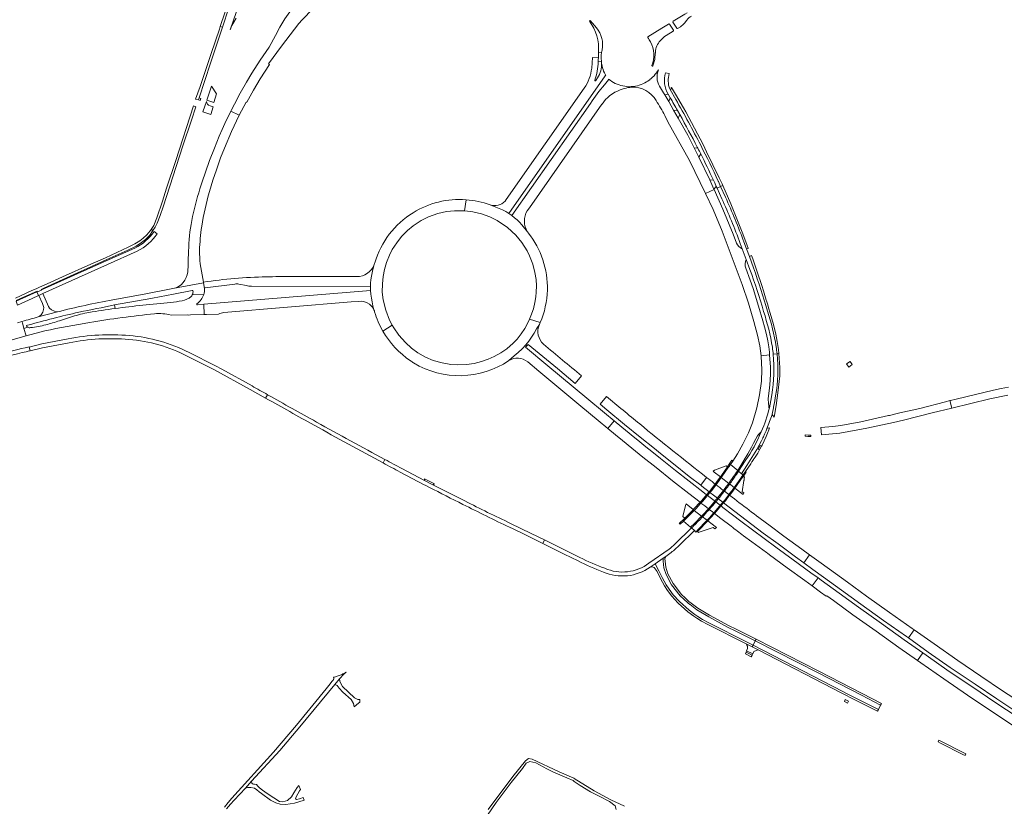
# Model space of a CAD drawing. Extents: x 146402 to 164798, y 455483 to 464134.
# Tile 45 of 256: x 152569 to 153334, y 460842 to 461453. Entities that reach past the tile are written whole.
import ezdxf

# ---------------------------------------------------------------- set-up
doc = ezdxf.new("R2010")
doc.units = 0
doc.header["$LTSCALE"] = 0.2
for name, color, linetype, lineweight in [('B-XX-VH-VERHARDING_ASFALT-GV', 252, 'CONTINUOUS', 18), ('B-XX-VH-VERHARDING_BETON-GV', 252, 'CONTINUOUS', 18), ('B-XX-VH-VERHARDING_BETONSTRAATSTEEN-GV', 252, 'CONTINUOUS', 18), ('B-XX-VH-VERHARDING_FUNDERING_ZAND-GV', 252, 'CONTINUOUS', 18), ('B-XX-VH-VERHARDING_GESLOTEN-GV', 252, 'CONTINUOUS', 18), ('B-XX-VH-VERHARDING_OPEN-GV', 252, 'CONTINUOUS', 18), ('B-XX-VH-VERHARDING_STRAATBAKSTEEN-GV', 252, 'CONTINUOUS', 18), ('B-XX-VH-VERHARDING_TEGEL-GV', 252, 'CONTINUOUS', 18)]:
    doc.layers.add(name, color=color, linetype=linetype, lineweight=lineweight)

msp = doc.modelspace()

# ---------------------------------------------------------------- linework, layer by layer
at = {"layer": 'B-XX-VH-VERHARDING_ASFALT-GV'}
for points in [[(152790.616, 461472.447), (152786.544, 461468.211), (152782.557, 461463.551), (152779.163, 461459.231), (152775.261, 461453.809), (152771.443, 461447.371), (152767.965, 461440.932), (152763.05, 461431.753), (152755.99, 461421.681), (152749.669, 461411.595), (152745.529, 461404.622), (152740.605, 461395.934), (152736.237, 461387.622), (152733.615, 461382.633), (152733.302, 461381.984), (152739.81, 461378.952), (152745.189, 461389.16), (152745.771, 461388.95), (152750.977, 461398.288), (152756.238, 461407.119), (152763.319, 461418.375), (152762.483, 461418.923), (152772.713, 461432.559), (152786.228, 461450.045)], [(152737.601, 461459.42), (152732.86, 461445.19), (152734.171, 461448.486), (152735.524, 461451.256), (152737.411, 461454.339)], [(153015.717, 461448.635), (153012.411, 461452.446)], [(153087.752, 461458.425), (153086.02, 461457.372), (153076.958, 461451.875)], [(153085.636, 461450.39), (153087.493, 461452.728)], [(153073.501, 461449.755), (153073.428, 461449.711), (153068.115, 461446.478), (153057.278, 461439.88)], [(153077.125, 461444.892), (153074.228, 461449.604)], [(153076.803, 461451.175), (153079.717, 461446.466)], [(153080.309, 461446.224), (153080.428, 461446.27), (153080.446, 461446.28), (153082.632, 461447.615)], [(153071.513, 461440.882), (153076.957, 461444.17), (153076.98, 461444.184)], [(153022.032, 461431.283), (153022.066, 461431.606)], [(153067.031, 461436.842), (153067.043, 461436.855)], [(153018.842, 461423.48), (153014.187, 461423.67), (153013.665, 461415.385)], [(153019.022, 461427.814), (153018.938, 461427.495)], [(153019.022, 461427.814), (153021.385, 461427.76)], [(153021.261, 461427.456), (153021.385, 461427.76), (153019.022, 461427.814)], [(153062.835, 461423.917), (153063.22, 461427.906)], [(153018.705, 461420.837), (153018.668, 461420.43), (153021.262, 461420.72), (153021.297, 461421.054)], [(153018.668, 461420.43), (153018.705, 461420.837)], [(153021.262, 461420.72), (153018.668, 461420.43)], [(153024.644, 461409.704), (153024.112, 461410.739), (153023.493, 461411.937), (153022.947, 461413.17), (153022.476, 461414.433), (153022.082, 461415.722), (153021.766, 461417.032), (153021.366, 461419.285)], [(152934.694, 461309.257), (152939.107, 461307.532), (152941.778, 461306.537), (152944.381, 461305.378), (152946.908, 461304.059), (152949.364, 461302.576), (153024.086, 461409.607)], [(153016.793, 461405.791), (153018.175, 461408.006)], [(153018.175, 461408.006), (153016.793, 461405.791)], [(153044.207, 461401.098), (153042.63, 461401.088), (153041.062, 461401.172), (153039.502, 461401.351), (153037.956, 461401.623), (153036.428, 461401.987), (153034.925, 461402.443), (153033.453, 461402.989), (153032.015, 461403.622), (153030.619, 461404.34), (153029.268, 461405.141), (153027.968, 461406.023), (153026.798, 461406.842)], [(153065.457, 461414.05), (153064.866, 461413.175), (153064.011, 461411.909), (153063.083, 461410.695), (153062.086, 461409.539), (153061.815, 461409.259), (153061.023, 461408.442), (153059.897, 461407.41), (153058.911, 461406.606), (153058.713, 461406.445), (153057.475, 461405.551), (153057.268, 461405.419), (153056.185, 461404.732), (153054.851, 461403.989), (153054.505, 461403.822), (153053.475, 461403.326), (153052.063, 461402.745), (153050.619, 461402.247), (153049.148, 461401.835), (153047.656, 461401.51), (153046.147, 461401.272), (153044.621, 461401.124), (153044.627, 461400.672)], [(153073.821, 461411.255), (153070.904, 461411.881)], [(153007.934, 461399.977), (152947.318, 461313.34)], [(153026.75, 461406.408), (153023.505, 461402.56)], [(153035.854, 461398.538), (153038.979, 461399.597)], [(153044.627, 461400.672), (153044.621, 461401.124)], [(153093.187, 461353.678), (153088.272, 461363.297), (153080.961, 461376.579), (153077.255, 461382.882), (153073.652, 461389.507), (153070.486, 461394.666), (153069.43, 461396.361), (153066.367, 461401.587)], [(153078.966, 461391.165), (153074.539, 461398.926), (153074.276, 461399.388)], [(153073.119, 461395.211), (153074.675, 461392.507)], [(153012.642, 461388.143), (152951.668, 461300.94), (152953.763, 461299.327), (152955.78, 461297.578), (152957.692, 461295.714), (152959.491, 461293.742), (152963.812, 461288.411)], [(152963.612, 461304.624), (152965.333, 461307.062), (153021.663, 461387.574), (153021.672, 461387.57)], [(152722.078, 461336.425), (152725.404, 461345.735), (152728.408, 461353.435), (152733.942, 461366.351), (152739.81, 461378.952), (152733.302, 461381.984), (152728.694, 461372.434), (152726.714, 461367.936), (152724.356, 461362.578), (152720.519, 461353.405), (152716.708, 461343.82), (152710.758, 461326.485), (152709.315, 461321.772)], [(153070.523, 461378.685), (153072.892, 461373.893), (153089.656, 461343.826), (153102.063, 461317.99), (153108.788, 461321.22), (153108.648, 461321.537), (153105.377, 461328.789), (153096.943, 461346.411), (153093.187, 461353.678)], [(153080.367, 461382.498), (153082.095, 461379.402)], [(153095.726, 461354.118), (153096.173, 461353.244)], [(152716.711, 461319.698), (152719.366, 461328.485), (152722.078, 461336.425)], [(153108.22, 461328.504), (153109.2, 461326.38), (153110.484, 461323.533), (153111.039, 461322.303), (153113.754, 461323.609), (153112.077, 461327.311), (153111.949, 461327.626)], [(153117.564, 461315.202), (153113.754, 461323.609), (153111.039, 461322.303), (153114.759, 461314.051)], [(153126.121, 461279.544), (153123.604, 461286.418), (153115.532, 461305.972), (153108.788, 461321.22), (153102.063, 461317.99)], [(153102.063, 461317.99), (153107.972, 461305.685), (153115.134, 461288.835), (153130.627, 461247.449), (153135.4, 461232.811), (153139.746, 461218.621), (153142.549, 461208.068), (153144.257, 461199.86), (153145.264, 461191.988), (153151.896, 461192.833), (153151.744, 461194.796), (153151.298, 461198.89), (153150.459, 461203.765), (153149.504, 461208.585), (153147.978, 461214.537), (153146.685, 461219.198), (153143.267, 461230.601), (153138.993, 461244.318), (153136.808, 461250.794), (153133.431, 461260.029)], [(152676.215, 461286.879), (152673.849, 461288.581)], [(153129.101, 461279.387), (153130.67, 461275.237), (153133.786, 461266.918), (153136.611, 461259.178)], [(153134.017, 461275.031), (153133.995, 461275.088), (153131.925, 461280.443)], [(152658.797, 461275.713), (152636.511, 461265.744), (152586.141, 461243.147), (152586.127, 461243.141), (152583.025, 461241.75), (152582.728, 461241.617)], [(152582.728, 461241.617), (152583.941, 461238.885), (152584.188, 461238.996), (152587.19, 461240.339), (152637.631, 461262.912), (152660.642, 461273.27)], [(153133.786, 461266.918), (153130.67, 461275.237)], [(153139.442, 461260.25), (153136.134, 461269.292), (153134.017, 461275.031)], [(152688.306, 461244.265), (152692.522, 461245.066), (152712.019, 461248.772), (152711.993, 461249.167), (152709.626, 461263.442)], [(152700.148, 461262.591), (152699.795, 461257.347)], [(152749.347, 461246.144), (152841.797, 461245.788), (152841.894, 461248.452), (152842.137, 461251.136), (152842.525, 461253.803), (152843.059, 461256.446), (152843.735, 461259.055), (152844.756, 461263.029)], [(152831.078, 461253.517), (152825.927, 461253.564), (152780.409, 461253.704)], [(152712.924, 461244.363), (152712.019, 461248.772), (152692.522, 461245.066), (152688.306, 461244.265), (152666.035, 461239.831), (152641.654, 461235.407)], [(152711.993, 461249.167), (152712.019, 461248.772)], [(152712.019, 461248.772), (152712.924, 461244.363)], [(152713.414, 461244.897), (152736.439, 461247.776)], [(152739.484, 461247.718), (152745.393, 461246.573)], [(152703.406, 461239.428), (152712.223, 461239.631)], [(152712.223, 461239.631), (152703.406, 461239.428)], [(152844.525, 461227.629), (152843.733, 461230.913), (152843.078, 461233.899), (152842.474, 461236.843), (152842.045, 461239.817), (152841.793, 461242.81), (152712.406, 461232.034), (152712.59, 461224.121), (152714.308, 461224.148), (152723.632, 461224.297)], [(152642.992, 461231.546), (152671.172, 461236.657)], [(152643.398, 461228.767), (152642.992, 461231.546)], [(152686.856, 461223.71), (152699.815, 461223.917), (152700.371, 461223.477), (152702.075, 461223.953), (152712.59, 461224.121), (152712.406, 461232.034), (152707.439, 461231.62)], [(152727.934, 461225.55), (152826.775, 461233.874), (152832.774, 461234.313)], [(152598.623, 461226.131), (152583.72, 461222.193)], [(152571.082, 461218.63), (152571.346, 461217.691), (152572.588, 461213.274), (152575.539, 461214.277)], [(152574.497, 461215.471), (152575.409, 461215.764)], [(152575.409, 461215.764), (152574.497, 461215.471)], [(152600.167, 461219.268), (152610.357, 461222.474)], [(152610.357, 461222.474), (152600.167, 461219.268)], [(152973.006, 461216.259), (152970.905, 461212.857), (152969.013, 461209.637), (152966.987, 461206.51), (152964.796, 461203.497), (152962.438, 461200.593), (152963.322, 461199.793)], [(152575.539, 461214.277), (152572.588, 461213.274), (152574.201, 461207.541), (152574.205, 461207.525), (152588.798, 461211.429)], [(152606.962, 461205.233), (152586.55, 461201.202), (152576.652, 461198.821), (152577.467, 461195.923), (152577.481, 461195.874), (152587.12, 461198.092), (152607.621, 461202.174)], [(152963.927, 461187.276), (152972.59, 461180.068), (153005.317, 461152.916), (153018.636, 461141.846), (153026.13, 461135.633), (153031.052, 461141.536), (153023.572, 461147.69), (153009.989, 461159.031), (152979.653, 461184.232), (152962.318, 461198.664), (152963.322, 461199.793), (152962.438, 461200.593), (152959.642, 461197.521), (152956.655, 461194.611), (152953.501, 461191.884), (152949.285, 461188.265)], [(152963.322, 461199.793), (152964.328, 461200.924), (152987.013, 461182.059), (153000.842, 461170.603), (153005.746, 461176.456)], [(152749.802, 461168.573), (152726.259, 461181.524), (152721.483, 461184.151), (152700.908, 461194.536)], [(153150.803, 461157.519), (153150.731, 461158.966), (153151.454, 461164.783), (153152.158, 461169.425), (153152.553, 461177.591), (153152.495, 461183.364), (153152.16, 461189.423), (153151.896, 461192.833), (153145.264, 461191.988), (153145.329, 461191.476), (153145.869, 461181.386), (153145.461, 461172.212), (153144.112, 461161.747), (153141.866, 461151.5), (153138.47, 461139.971), (153135.367, 461132.285), (153131.045, 461123.326), (153126.937, 461115.926), (153123.242, 461110.299), (153121.479, 461107.665), (153127.093, 461102.939), (153128.017, 461104.315), (153131.738, 461110.639), (153132.094, 461111.244)], [(153154.669, 461193.189), (153157.649, 461193.57)], [(153157.649, 461193.57), (153154.669, 461193.189)], [(152699.466, 461191.833), (152720.016, 461181.47), (152748.259, 461165.889), (152760.357, 461159.137), (152761.91, 461161.766)], [(152761.91, 461161.766), (152760.357, 461159.137)], [(153153.582, 461161.827), (153152.855, 461157.346), (153151.762, 461151.61)], [(153337.364, 461167.741), (153331.709, 461166.69), (153325.84, 461165.412), (153296.71, 461158.435), (153292.361, 461157.324), (153291.997, 461157.231), (153293.482, 461151.362), (153322.888, 461158.607), (153336.993, 461161.518)], [(153025.08, 461160.426), (153020.143, 461154.534)], [(153020.143, 461154.534), (153025.531, 461150.02), (153039.194, 461138.764), (153051.265, 461128.877), (153062.406, 461119.932), (153067.216, 461116.023), (153077.095, 461108.133), (153089.463, 461098.319), (153098.365, 461091.582), (153102.934, 461097.619)], [(153112.466, 461076.71), (153110.075, 461078.546), (153109.367, 461079.09), (153109.366, 461079.09), (153108.789, 461079.534), (153103.617, 461083.562), (153102.942, 461084.088), (153102.903, 461084.118), (153099.958, 461086.412), (153089.366, 461094.637), (153078.85, 461102.934), (153067.021, 461112.337), (153060.447, 461117.686), (153055.803, 461121.379), (153049.444, 461126.528), (153045.807, 461129.396), (153042.729, 461131.907), (153037.17, 461136.502), (153031.052, 461141.536), (153026.13, 461135.633), (153032.198, 461130.603), (153037.689, 461126.119), (153044.758, 461120.305), (153053.454, 461113.343), (153063.65, 461105.227), (153076.408, 461095.021), (153089.037, 461085.043), (153097.803, 461078.278), (153097.859, 461078.235), (153098.578, 461077.68), (153101.432, 461075.478), (153104.356, 461073.221), (153104.357, 461073.221), (153105.034, 461072.697), (153107.433, 461070.845), (153108.511, 461070.013), (153108.512, 461070.013), (153109.064, 461069.586), (153109.084, 461069.571), (153114.078, 461065.715), (153122.05, 461059.589)], [(153132.094, 461111.244), (153134.961, 461115.959), (153137.702, 461121.094), (153139.284, 461124.257), (153141.066, 461127.634), (153142.586, 461129.86), (153143.475, 461131.11), (153145.407, 461132.95)], [(153148.219, 461131.765), (153149.083, 461133.794), (153149.764, 461135.393)], [(153149.823, 461135.532), (153149.748, 461135.575)], [(153133.002, 461110.323), (153127.794, 461102.348), (153130.055, 461100.444), (153134.24, 461106.792), (153142.039, 461119.299), (153145.474, 461125.963), (153146.608, 461128.163), (153146.695, 461128.35), (153147.032, 461129.084)], [(152851.565, 461108.816), (152852.996, 461111.476)], [(152852.996, 461111.476), (152851.565, 461108.816)], [(152864.802, 461101.739), (152883.577, 461091.859), (152884.314, 461091.482), (152887.533, 461089.836)], [(152890.325, 461091.861), (152883.873, 461095.231), (152866.214, 461104.432)], [(153102.934, 461097.619), (153098.365, 461091.582), (153099.299, 461090.875), (153104.835, 461086.446), (153104.845, 461086.438), (153105.552, 461085.874), (153108.265, 461083.703), (153111.283, 461081.417), (153112, 461080.874), (153114.398, 461079.058), (153114.495, 461078.984), (153115.54, 461078.192), (153116.081, 461077.782), (153116.096, 461077.77), (153146.992, 461054.364), (153158.451, 461045.883), (153172.027, 461035.88), (153178.444, 461031.236), (153182.888, 461037.514), (153176.816, 461041.913), (153163.037, 461052.008), (153151.256, 461060.679)], [(153109.624, 461092.415), (153109.603, 461092.431), (153108.661, 461093.167)], [(153120.232, 461084.164), (153119.112, 461085.03), (153116.749, 461086.862), (153116.037, 461087.415)], [(153131.645, 461052.275), (153138.122, 461047.513), (153149.41, 461039.216), (153150.254, 461038.596), (153151.891, 461037.407), (153165.521, 461027.353), (153179.251, 461017.391), (153184.987, 461013.25), (153189.552, 461019.451), (153183.848, 461023.563), (153170.202, 461033.527), (153156.792, 461043.378), (153129.582, 461063.519), (153123.154, 461068.454), (153115.643, 461074.269), (153114.182, 461075.392), (153114.105, 461075.451), (153113.551, 461075.876), (153112.466, 461076.71)], [(152949.841, 461058.787), (152952.581, 461057.561)], [(152952.581, 461057.561), (152960.656, 461053.62), (152975.661, 461046.188), (152976.953, 461048.965), (152966.625, 461053.999), (152950.62, 461061.866)], [(153081.972, 461045.043), (153093.562, 461056.32), (153091.241, 461058.306), (153078.147, 461045.579)], [(153004.354, 461035.439), (152995.62, 461039.78), (152987.45, 461043.868), (152985.72, 461044.692), (152976.953, 461048.965), (152975.661, 461046.188), (152986.015, 461041.059), (152986.022, 461041.056), (152992.343, 461037.966), (153003.056, 461032.723)], [(153073.731, 461041.801), (153058.178, 461030.922)], [(153059.04, 461027.826), (153062.936, 461030.517), (153069.196, 461034.841), (153071.177, 461036.209), (153075.371, 461039.24)], [(153133.662, 460968.221), (153138.349, 460965.852), (153139.048, 460967.235), (153134.339, 460969.556), (153104.561, 460984.711), (153099.821, 460987.206), (153096.076, 460989.413), (153093.838, 460990.959), (153089.325, 460994.392), (153081.904, 461001.122), (153081.778, 461001.234), (153081.682, 461001.318), (153077.065, 461006.405), (153073.771, 461010.687), (153071.417, 461014.128), (153068.431, 461019.721), (153065.708, 461025.117), (153062.936, 461030.517), (153059.04, 461027.826)], [(153062.201, 461027.563), (153064.415, 461024.35), (153067.1, 461019.03), (153070.133, 461013.349), (153072.557, 461009.806), (153075.913, 461005.442), (153080.627, 461000.249), (153080.908, 461000), (153080.878, 460999.96), (153085.704, 460995.512), (153088.417, 460993.198), (153092.957, 460989.744), (153095.268, 460988.148), (153099.09, 460985.895), (153103.872, 460983.379), (153133.662, 460968.221)]]:
    msp.add_lwpolyline(points, dxfattribs=at)
for points in [[(152786.228, 461450.045, -0.0425491), (152808.844, 461471.895)], [(153012.411, 461452.446, -0.3369265), (153012.075, 461452.305)], [(153087.493, 461452.728, -0.1026098), (153091.249, 461455.959)], [(153012.075, 461452.305, -0.4807466), (153011.882, 461451.921)], [(153011.882, 461451.921, -0.1749667), (153019.022, 461427.814)], [(153022.066, 461431.606, 0.2314222), (153015.717, 461448.635)], [(153074.228, 461449.604, 0.3782345), (153073.501, 461449.755)], [(153076.958, 461451.875, 0.4128593), (153076.803, 461451.175)], [(153076.98, 461444.184, 0.4165511), (153077.125, 461444.892)], [(153079.717, 461446.466, 0.3310091), (153080.309, 461446.224)], [(153082.632, 461447.615, 0.0783808), (153085.636, 461450.39)], [(153057.278, 461439.88, 0.1178898), (153057.209, 461439.21)], [(153057.209, 461439.21, -0.0463903), (153059.449, 461435.846)], [(153067.043, 461436.855, -0.0596716), (153071.513, 461440.882)], [(153021.385, 461427.76, 0.0065677), (153022.032, 461431.283)], [(153059.449, 461435.846, -0.2224417), (153060.493, 461417.423)], [(153063.22, 461427.906, -0.1924037), (153067.031, 461436.842)], [(153018.842, 461423.48, -0.0056797), (153018.705, 461420.837)], [(153018.705, 461420.837, 0.0056797), (153018.842, 461423.48)], [(153018.938, 461427.495, -0.0084694), (153018.842, 461423.48)], [(153021.297, 461421.054, -0.0715396), (153021.261, 461427.456)], [(153061.134, 461417.261, 0.0807067), (153062.835, 461423.917)], [(153013.665, 461415.385, -0.1235111), (153007.934, 461399.977)], [(153018.668, 461420.43, -0.0692113), (153016.2, 461406.128)], [(153016.2, 461406.128, 0.0692113), (153018.668, 461420.43)], [(153018.175, 461408.006, 0.1563133), (153021.366, 461419.285)], [(153021.366, 461419.285, -0.1563133), (153018.175, 461408.006)], [(153021.366, 461419.285, 0.018074), (153021.262, 461420.72)], [(153060.493, 461417.423, 0.9519481), (153061.134, 461417.261)], [(153024.086, 461409.607, -0.3245351), (153024.644, 461409.704)], [(153026.798, 461406.842, -0.2210431), (153026.75, 461406.408)], [(153066.367, 461401.587, -0.2370176), (153065.457, 461414.05)], [(153070.904, 461411.881, 0.203179), (153073.119, 461395.211)], [(153074.276, 461399.388, -0.1598559), (153073.821, 461411.255)], [(153023.505, 461402.56, 0.0247626), (153012.642, 461388.143)], [(153016.2, 461406.128, 0.8319675), (153016.793, 461405.791)], [(153016.793, 461405.791, -0.8319675), (153016.2, 461406.128)], [(153038.979, 461399.597, -0.0695561), (153044.627, 461400.672)], [(153044.621, 461401.124, 0.0096239), (153044.207, 461401.098)], [(153044.627, 461400.672, -0.2819631), (153063.717, 461390.243)], [(153021.672, 461387.57, -0.1673956), (153035.854, 461398.538)], [(153074.675, 461392.507, -0.0027578), (153080.367, 461382.498)], [(153063.717, 461390.243, -0.0176453), (153070.523, 461378.685)], [(153098.352, 461355.604, 0.0111924), (153078.966, 461391.165)], [(153082.095, 461379.402, -0.0068544), (153095.726, 461354.118)], [(153096.173, 461353.244, -0.0018175), (153098.397, 461348.854)], [(153111.949, 461327.626, 0.0124796), (153098.352, 461355.604)], [(153098.397, 461348.854, -0.0077988), (153108.22, 461328.504)], [(152709.315, 461321.772, 0.0269506), (152702.906, 461297.03)], [(152710.673, 461292.612, -0.0293922), (152716.711, 461319.698)], [(153131.925, 461280.443, 0.0167248), (153117.564, 461315.202)], [(152936.432, 461308.816, -0.0408494), (152934.694, 461309.257)], [(152947.318, 461313.34, -0.2882573), (152936.432, 461308.816)], [(153114.759, 461314.051, -0.0170194), (153129.101, 461279.387)], [(152963.812, 461288.411, -0.2933415), (152963.612, 461304.624)], [(152702.906, 461297.03, 0.039649), (152700.481, 461273.398)], [(152708.975, 461273.668, -0.0212203), (152710.673, 461292.612)], [(152673.849, 461288.581, -0.124214), (152658.797, 461275.713)], [(152660.642, 461273.27, 0.1178138), (152676.215, 461286.879)], [(153130.67, 461275.237, -0.1813463), (153126.121, 461279.544)], [(152700.481, 461273.398, 0.0110095), (152700.148, 461262.591)], [(152709.626, 461263.442, -0.0298296), (152708.975, 461273.668)], [(152844.756, 461263.029, -0.3177238), (152831.078, 461253.517)], [(153133.431, 461260.029, -0.1940783), (153133.786, 461266.918)], [(152699.795, 461257.347, -0.3388932), (152688.306, 461244.265)], [(152780.409, 461253.704, 0.0048561), (152760.845, 461253.335)], [(153136.611, 461259.178, -0.0161722), (153147.223, 461226.398)], [(153150.252, 461226.765, 0.0147487), (153139.442, 461260.25)], [(152760.845, 461253.335, 0.0343501), (152711.993, 461249.167)], [(152736.439, 461247.776, -0.0814467), (152739.484, 461247.718)], [(152745.393, 461246.573, 0.0690543), (152749.347, 461246.144)], [(152671.172, 461236.657, 0.0107035), (152692.742, 461240.644)], [(152692.742, 461240.644, -0.0123614), (152703.341, 461242.821)], [(152703.406, 461239.428, -0.0830249), (152702.401, 461238.062)], [(152703.341, 461242.821, -0.4315514), (152703.902, 461242.439)], [(152703.902, 461242.439, -0.1527319), (152703.406, 461239.428)], [(152706.985, 461232.502, 0.1605015), (152712.223, 461239.631)], [(152712.223, 461239.631, 0.085174), (152712.924, 461244.363)], [(152712.924, 461244.363, -0.4315994), (152713.414, 461244.897)], [(152641.654, 461235.407, 0.0199837), (152598.623, 461226.131)], [(152615.275, 461225.903, 0.0009706), (152642.992, 461231.546)], [(152642.992, 461231.546, -0.0009706), (152615.275, 461225.903)], [(152686.565, 461233.475, 0.0106076), (152643.398, 461228.767)], [(152695.538, 461234.757, -0.0269764), (152686.565, 461233.475)], [(152702.401, 461238.062, -0.1373398), (152695.538, 461234.757)], [(152707.439, 461231.62, -0.7601566), (152706.985, 461232.502)], [(152832.774, 461234.313, -0.1983008), (152841.028, 461232.1)], [(152841.028, 461232.1, -0.1288716), (152844.525, 461227.629)], [(152575.409, 461215.764, -0.0131249), (152615.275, 461225.903)], [(152615.275, 461225.903, 0.0131249), (152575.409, 461215.764)], [(152610.357, 461222.474, -0.0376643), (152622.999, 461225.644)], [(152622.999, 461225.644, 0.0376643), (152610.357, 461222.474)], [(152622.999, 461225.644, -0.0107319), (152643.398, 461228.767)], [(152643.398, 461228.767, 0.0107319), (152622.999, 461225.644)], [(152623.646, 461218.007, -0.0129897), (152674.062, 461224.692)], [(152674.062, 461224.692, -0.0866088), (152686.856, 461223.71)], [(152723.632, 461224.297, -0.1002151), (152727.934, 461225.55)], [(153147.223, 461226.398, -0.0389047), (153154, 461198.61)], [(153156.961, 461199.025, 0.0405545), (153150.252, 461226.765)], [(152583.72, 461222.193, 0.014154), (152571.082, 461218.63)], [(152575.539, 461214.277, -0.141279), (152574.497, 461215.471)], [(152574.497, 461215.471, 0.141279), (152575.539, 461214.277)], [(152577.74, 461213.893, 0.0521944), (152589.559, 461216.108)], [(152589.559, 461216.108, -0.0521944), (152577.74, 461213.893)], [(152588.798, 461211.429, -0.0071782), (152623.646, 461218.007)], [(152589.559, 461216.108, 0.0188646), (152600.167, 461219.268)], [(152600.167, 461219.268, -0.0188646), (152589.559, 461216.108)], [(152976.237, 461201.073, -0.3219387), (152973.006, 461216.259)], [(152575.539, 461214.277, 0.2025727), (152577.74, 461213.893)], [(152577.74, 461213.893, -0.2025727), (152575.539, 461214.277)], [(152654.507, 461207.759, 0.0683986), (152606.962, 461205.233)], [(152700.908, 461194.536, 0.0977387), (152654.507, 461207.759)], [(152607.621, 461202.174, -0.0697915), (152654.188, 461204.744)], [(152654.188, 461204.744, -0.1004732), (152699.466, 461191.833)], [(153005.746, 461176.456, -0.0009229), (152976.237, 461201.073)], [(153154.669, 461193.189, -0.0671843), (153153.582, 461161.827)], [(153154, 461198.61, -0.0116041), (153154.669, 461193.189)], [(153156.575, 461161.028, 0.0679747), (153157.649, 461193.57)], [(153157.649, 461193.57, 0.0113471), (153156.961, 461199.025)], [(152949.285, 461188.265, -0.3370472), (152963.927, 461187.276)], [(152761.91, 461161.766, -0.0003843), (152749.802, 461168.573)], [(152799.826, 461140.584, -0.0011539), (152761.91, 461161.766)], [(152760.357, 461159.137, 0.0005092), (152798.024, 461138.168)], [(153050.954, 461139.095, -0.0008247), (153025.08, 461160.426)], [(153151.368, 461152.013, -0.0194153), (153150.803, 461157.519)], [(153153.746, 461146.336, 0.0151665), (153156.575, 461161.028)], [(153145.407, 461132.95, 0.0412128), (153151.762, 461151.61)], [(153151.762, 461151.61, -0.0412128), (153145.407, 461132.95)], [(153151.762, 461151.61, -0.452934), (153151.368, 461152.013)], [(152852.996, 461111.476, -0.0045187), (152799.826, 461140.584)], [(153102.934, 461097.619, -0.0057587), (153050.954, 461139.095)], [(153149.748, 461135.575, 0.0233989), (153153.746, 461146.336)], [(152798.024, 461138.168, 0.0050506), (152851.565, 461108.816)], [(153145.407, 461132.95, -0.0486473), (153133.002, 461110.323)], [(153147.032, 461129.084, 0.0056445), (153148.219, 461131.765)], [(153149.764, 461135.393, -0.0626276), (153149.823, 461135.532)], [(152851.565, 461108.816, 0.0012815), (152864.802, 461101.739)], [(152866.214, 461104.432, -0.0010761), (152852.996, 461111.476)], [(153108.661, 461093.167, -0.0006892), (153102.934, 461097.619)], [(152887.533, 461089.836, 0.0021555), (152913.644, 461076.64)], [(152915.147, 461079.282, -0.0062355), (152890.325, 461091.861)], [(153110.317, 461091.877, -0.0088971), (153109.624, 461092.415)], [(153116.037, 461087.415, -0.0009435), (153110.317, 461091.877)], [(152950.62, 461061.866, -0.0079558), (152915.147, 461079.282)], [(153120.784, 461083.738, -0.0005183), (153120.232, 461084.164)], [(153151.256, 461060.679, -0.0049094), (153120.784, 461083.738)], [(152913.644, 461076.64, 0.0061055), (152949.841, 461058.787)], [(153122.05, 461059.589, 0.0110574), (153131.645, 461052.275)], [(153078.147, 461045.579, -0.0358715), (153073.731, 461041.801)], [(153075.371, 461039.24, 0.042075), (153081.972, 461045.043)], [(153003.056, 461032.723, 0.035124), (153022.766, 461024.087)], [(153023.905, 461026.947, -0.0316203), (153004.354, 461035.439)], [(153022.766, 461024.087, 0.2640207), (153059.04, 461027.826)], [(153058.178, 461030.922, -0.2703309), (153023.905, 461026.947)], [(153059.04, 461027.826, -0.2065977), (153062.201, 461027.563)]]:
    msp.add_lwpolyline(points, format="xyb", dxfattribs=at)
for points in [[(152714.716, 461390.513), (152719.99, 461388.74), (152722.299, 461395.617), (152718.382, 461401.428), (152715.025, 461391.432)], [(153191.721, 461136.311), (153192.317, 461130.621), (153206.388, 461132.053), (153227.456, 461135.694), (153248.115, 461140.104), (153255.814, 461141.971), (153278.267, 461147.614), (153293.482, 461151.362), (153291.997, 461157.231), (153288.552, 461156.352), (153268.462, 461151.221), (153253.121, 461147.727), (153251.998, 461147.471), (153244.907, 461145.696), (153244.211, 461145.543), (153222.671, 461140.802), (153207.156, 461138), (153200.999, 461137.148), (153194.817, 461136.492)], [(152890.325, 461091.861), (152891.607, 461092.666), (152883.803, 461096.502), (152883.873, 461095.231)], [(153140.713, 460970.531), (153133.952, 460973.97), (153125.741, 460978.083), (153119.157, 460981.17), (153104.546, 460989.269), (153095.337, 460994.635), (153090.061, 460998.717), (153089.935, 460998.815), (153088.255, 461000.115), (153085.315, 461002.886), (153082.425, 461005.609), (153075.682, 461014.238), (153071.41, 461022.052), (153069.673, 461027.433), (153069.12, 461032.438), (153069.069, 461034.422), (153069.196, 461034.841), (153062.936, 461030.517), (153065.708, 461025.117), (153068.431, 461019.721), (153071.417, 461014.128), (153073.771, 461010.687), (153077.065, 461006.405), (153081.682, 461001.318), (153081.778, 461001.234), (153081.904, 461001.122), (153089.325, 460994.392), (153093.838, 460990.959), (153096.076, 460989.413), (153099.821, 460987.206), (153104.561, 460984.711), (153134.339, 460969.556), (153139.048, 460967.235)], [(153086.344, 461003.978), (153083.537, 461006.623), (153076.939, 461015.065), (153072.794, 461022.647), (153071.147, 461027.749), (153070.618, 461032.54), (153070.575, 461034.219), (153071.177, 461036.209), (153069.196, 461034.841), (153069.069, 461034.422), (153069.12, 461032.438), (153069.673, 461027.433), (153071.41, 461022.052), (153075.682, 461014.238), (153082.425, 461005.609), (153085.315, 461002.886), (153088.255, 461000.115), (153089.935, 460998.815), (153090.061, 460998.717), (153095.337, 460994.635), (153104.546, 460989.269), (153119.157, 460981.17), (153125.741, 460978.083), (153133.952, 460973.97), (153140.713, 460970.531), (153141.389, 460971.87), (153134.624, 460975.311), (153126.395, 460979.433), (153119.84, 460982.507), (153105.287, 460990.573), (153096.177, 460995.881), (153090.855, 461000), (153089.231, 461001.257)], [(153178.444, 461031.236), (153185.582, 461026.07), (153193.868, 461019.964), (153207.845, 461009.919), (153222.67, 460999.164), (153240.451, 460986.487), (153258.159, 460973.95), (153259.658, 460972.885), (153264.128, 460979.199), (153262.705, 460980.208), (153244.942, 460992.695), (153227.21, 461005.372), (153212.393, 461016.11), (153198.302, 461026.309), (153190.115, 461032.279), (153182.888, 461037.514)], [(153270.883, 460961.307), (153256.494, 460971.437), (153238.764, 460984.08), (153220.829, 460996.738), (153206.005, 461007.555), (153191.928, 461017.738), (153189.552, 461019.451), (153184.987, 461013.25), (153191.497, 461008.551), (153195.926, 461005.302), (153196.213, 461005.64), (153201.597, 461001.837), (153216.534, 460990.915), (153234.591, 460978.052), (153252.32, 460965.499), (153266.739, 460955.347)], [(153259.658, 460972.885), (153275.07, 460961.932), (153292.267, 460950.001), (153311.519, 460936.93), (153328.503, 460925.502), (153342.388, 460916.297), (153346.673, 460922.76), (153332.86, 460931.884), (153315.894, 460943.26), (153298.195, 460955.284), (153279.605, 460968.221), (153264.128, 460979.199)], [(153139.048, 460967.235), (153208.671, 460931.195), (153212.255, 460929.385), (153236.36, 460917.209), (153238.137, 460920.608), (153223.177, 460928.429), (153189.557, 460945.685), (153140.713, 460970.531)], [(153141.389, 460971.87), (153140.713, 460970.531), (153189.557, 460945.685), (153223.177, 460928.429), (153238.137, 460920.608), (153238.832, 460921.937), (153223.867, 460929.761), (153190.24, 460947.021)], [(153211.581, 460928.045), (153214.508, 460926.567), (153235.664, 460915.877), (153236.36, 460917.209), (153212.255, 460929.385), (153208.671, 460931.195), (153139.048, 460967.235), (153138.349, 460965.852), (153142.986, 460963.508), (153207.988, 460929.859)], [(153349.857, 460899.196), (153353.762, 460905.403), (153348.868, 460908.579), (153346.245, 460910.28), (153344.916, 460911.143), (153326.871, 460922.997), (153309.784, 460934.525), (153291.494, 460946.85), (153273.493, 460959.47), (153270.883, 460961.307), (153266.739, 460955.347), (153269.271, 460953.565), (153287.279, 460941.046), (153305.643, 460928.502), (153322.997, 460916.859), (153340.665, 460905.132)], [(153284.547, 460891.186), (153301.938, 460882.364), (153303.721, 460881.456), (153304.404, 460882.791), (153283.44, 460893.428), (153282.761, 460892.087)]]:
    msp.add_lwpolyline(points, close=True, dxfattribs=at)
at = {"layer": 'B-XX-VH-VERHARDING_BETON-GV'}
for points in [[(152714.435, 461389.677), (152711.563, 461381.538), (152717.745, 461379.595)], [(152717.745, 461379.595), (152719.561, 461385.39), (152717.159, 461386.179)], [(152858.714, 461215.808), (152856.578, 461219.797), (152853.648, 461227.443), (152851.69, 461235.429), (152850.984, 461241.496), (152851.08, 461247.874), (152851.63, 461253.637), (152852.694, 461259.195), (152854.302, 461264.472), (152856.601, 461270.206), (152858.773, 461274.535), (152862.161, 461279.847), (152866.002, 461284.705), (152870.586, 461289.381), (152874.986, 461293.097), (152881.188, 461297.164), (152886.842, 461300.004), (152894.22, 461302.567), (152900.908, 461304.035), (152907.15, 461304.73), (152914.864, 461304.646), (152916.034, 461313.265)], [(152916.034, 461313.265), (152914.864, 461304.646), (152915.13, 461304.643), (152921.325, 461303.913), (152928.007, 461302.312), (152934.582, 461300.005), (152940.339, 461297.095), (152948.144, 461291.815), (152954.66, 461285.73), (152959.335, 461280.01), (152963.437, 461273.445), (152965.475, 461269.579), (152967.836, 461263.337), (152969.609, 461256.655), (152970.465, 461251.405), (152970.85, 461246.256), (152970.62, 461241.485), (152970.202, 461237.753), (152969.494, 461233.435), (152968.406, 461228.52), (152966.447, 461222.967), (152965.38, 461220.559), (152973.701, 461217.834)], [(152963.812, 461288.411), (152959.491, 461293.742), (152957.692, 461295.714), (152955.78, 461297.578), (152953.763, 461299.327), (152951.668, 461300.94), (152949.364, 461302.576), (152946.908, 461304.059), (152944.381, 461305.378), (152941.778, 461306.537), (152939.107, 461307.532), (152934.694, 461309.257)], [(152844.756, 461263.029), (152843.735, 461259.055), (152843.059, 461256.446), (152842.525, 461253.803), (152842.137, 461251.136), (152841.894, 461248.452), (152841.797, 461245.788), (152841.793, 461242.81), (152842.045, 461239.817), (152842.474, 461236.843), (152843.078, 461233.899), (152843.733, 461230.913), (152844.525, 461227.629)], [(152973.701, 461217.834), (152965.38, 461220.559), (152964.313, 461218.152), (152961.636, 461213.272), (152958.887, 461209.106), (152955.65, 461205.05), (152952.633, 461201.848), (152947.728, 461197.541), (152943.199, 461194.432), (152938.02, 461191.444), (152933.358, 461189.289), (152928.167, 461187.482), (152922.463, 461186.061), (152916.522, 461185.271), (152909.47, 461184.975), (152904.14, 461185.346), (152897.436, 461186.493), (152890.481, 461188.495), (152884.548, 461190.997), (152878.567, 461194.336), (152873.703, 461198.002), (152869.012, 461202.246), (152863.706, 461208.126), (152859.875, 461213.64), (152858.714, 461215.808), (152851.431, 461211.247)], [(152851.431, 461211.247), (152858.714, 461215.808)], [(152949.285, 461188.265), (152953.501, 461191.884), (152956.655, 461194.611), (152959.642, 461197.521), (152962.438, 461200.593), (152964.796, 461203.497), (152966.987, 461206.51), (152969.013, 461209.637), (152970.905, 461212.857), (152973.006, 461216.259)], [(153126.149, 461099.885), (153126.985, 461101.13), (153127.794, 461102.348), (153127.093, 461102.939), (153126.273, 461101.717), (153125.438, 461100.471), (153123.38, 461097.408), (153120.929, 461094.008), (153120.167, 461092.95), (153120.166, 461092.949), (153118.487, 461090.636), (153116.64, 461088.207), (153116.042, 461087.421), (153116.037, 461087.415)], [(153116.037, 461087.415), (153115.833, 461087.145), (153115.808, 461087.113), (153114.968, 461086.008), (153111.455, 461081.632), (153111.283, 461081.417), (153110.176, 461080.038), (153109.367, 461079.091), (153109.366, 461079.09), (153108.317, 461077.861), (153104.612, 461073.52), (153104.357, 461073.221), (153104.356, 461073.22), (153104.056, 461072.869), (153103.686, 461072.474), (153100.751, 461069.334), (153099.082, 461067.549), (153099.081, 461067.548), (153098.219, 461066.626), (153094.615, 461062.771), (153092.426, 461060.685), (153091.578, 461059.878), (153090.521, 461058.887), (153091.241, 461058.306), (153092.25, 461059.287), (153093.107, 461060.129)], [(153116.519, 461086.564), (153116.544, 461086.597), (153116.749, 461086.862), (153116.753, 461086.868), (153117.355, 461087.654)], [(153104.367, 461071.949), (153105.034, 461072.697), (153105.295, 461072.992)], [(153099.809, 461066.985), (153099.81, 461066.986)]]:
    msp.add_lwpolyline(points, dxfattribs=at)
for points in [[(152717.159, 461386.179, -0.3426312), (152714.435, 461389.677)], [(152916.034, 461313.265, 0.1576217), (152874.923, 461303.19)], [(152934.694, 461309.257, 0.0696762), (152916.034, 461313.265)], [(152874.923, 461303.19, 0.1848209), (152845.165, 461264.352)], [(152964.402, 461287.579, -0.0168678), (152963.812, 461288.411)], [(152979.206, 461243.036, 0.1755203), (152964.402, 461287.579)], [(152845.165, 461264.352, -0.0233071), (152844.756, 461263.029)], [(152973.701, 461217.834, 0.0943061), (152979.206, 461243.036)], [(152844.525, 461227.629, -0.0358943), (152845.058, 461226.098)], [(152845.058, 461226.098, 0.0582404), (152851.431, 461211.247)], [(152973.006, 461216.259, 0.0059555), (152973.701, 461217.834)], [(152851.431, 461211.247, 0.1144837), (152872.883, 461188.193)], [(152872.883, 461188.193, 0.0157788), (152875.352, 461186.478)], [(152875.352, 461186.478, 0.2917911), (152949.285, 461188.265)], [(153120.89, 461092.393, 0.0086994), (153126.149, 461099.885)], [(153112, 461080.874, 0.0068533), (153116.519, 461086.564)], [(153117.355, 461087.654, 0.0058532), (153120.89, 461092.393)], [(153105.295, 461072.992, 0.0071641), (153110.075, 461078.546)], [(153110.075, 461078.546, 0.0030515), (153112, 461080.874)], [(153099.81, 461066.986, 0.0065008), (153104.367, 461071.949)], [(153093.107, 461060.129, 0.0092939), (153099.809, 461066.985)]]:
    msp.add_lwpolyline(points, format="xyb", dxfattribs=at)
for points in [[(153213.324, 461183.253), (153216.072, 461185.191), (153214.405, 461187.612), (153211.5, 461185.673)], [(153110.914, 461092.64), (153111.466, 461093.346), (153112.726, 461095.128), (153114.353, 461097.428), (153115.147, 461098.55), (153119.762, 461105.148), (153120.619, 461106.38), (153120.85, 461106.704), (153121.479, 461107.665), (153123.242, 461110.299), (153122.508, 461111.021), (153119.883, 461106.986), (153119.062, 461105.725), (153114.407, 461099.07), (153113.636, 461097.98), (153111.988, 461095.65), (153110.74, 461093.886), (153110.2, 461093.195), (153109.603, 461092.431), (153109.372, 461092.136), (153109.356, 461092.116), (153105.928, 461087.732), (153105.073, 461086.711), (153104.845, 461086.438), (153102.903, 461084.118), (153101.62, 461082.585), (153099.196, 461079.688), (153098.137, 461078.537), (153097.859, 461078.235), (153097.181, 461077.496), (153094.084, 461074.129), (153092.623, 461072.543), (153091.94, 461071.81), (153086.005, 461065.921), (153081.7, 461061.858), (153081.85, 461061.778), (153082.419, 461061.163), (153085.102, 461063.7), (153086.129, 461064.671), (153086.759, 461065.306), (153092.591, 461071.183), (153093.341, 461071.987), (153094.749, 461073.517), (153097.899, 461076.941), (153098.578, 461077.68), (153098.854, 461077.98), (153099.876, 461079.091), (153102.314, 461082.005), (153103.617, 461083.562), (153105.552, 461085.874), (153105.767, 461086.131), (153106.631, 461087.163), (153110.07, 461091.561), (153110.084, 461091.579), (153110.315, 461091.874), (153110.317, 461091.877)], [(153121.373, 461084.516), (153121.386, 461084.533), (153123.204, 461086.934), (153124.933, 461089.249), (153124.946, 461089.267), (153125.655, 461090.276), (153130.115, 461096.618), (153130.702, 461097.494), (153130.959, 461097.852), (153131.475, 461098.57), (153133.758, 461101.75), (153133.083, 461102.195), (153131.225, 461099.459), (153130.429, 461098.289), (153129.577, 461097.061), (153125.117, 461090.719), (153124.396, 461089.693), (153124.395, 461089.692), (153122.666, 461087.377), (153120.835, 461084.959), (153120.232, 461084.164), (153120.232, 461084.163), (153120.036, 461083.904), (153120.017, 461083.878), (153116.973, 461079.859), (153115.647, 461078.316), (153115.54, 461078.192), (153113.551, 461075.876), (153112.672, 461074.854), (153108.767, 461070.31), (153108.512, 461070.013), (153107.859, 461069.253), (153106.451, 461067.615), (153105.166, 461066.257), (153103.302, 461064.286), (153103.301, 461064.285), (153102.351, 461063.281), (153096.643, 461057.246), (153095.694, 461056.256), (153095.372, 461055.92), (153095.904, 461055.471), (153096.232, 461055.813), (153097.181, 461056.803), (153102.889, 461062.838), (153103.839, 461063.842), (153103.854, 461063.858), (153105.704, 461065.814), (153106.989, 461067.172), (153108.397, 461068.81), (153108.411, 461068.826), (153109.05, 461069.57), (153109.064, 461069.586), (153109.305, 461069.867), (153109.319, 461069.883), (153113.21, 461074.411), (153114.089, 461075.433), (153114.105, 461075.451), (153116.078, 461077.749), (153116.096, 461077.77), (153116.185, 461077.873), (153117.511, 461079.416), (153120.555, 461083.435), (153120.569, 461083.454), (153120.574, 461083.461), (153120.77, 461083.72), (153120.77, 461083.721), (153120.784, 461083.738)]]:
    msp.add_lwpolyline(points, close=True, dxfattribs=at)
at = {"layer": 'B-XX-VH-VERHARDING_BETONSTRAATSTEEN-GV'}
for points in [[(153070.486, 461394.666), (153073.652, 461389.507), (153074.675, 461392.507), (153073.119, 461395.211)], [(153080.961, 461376.579), (153082.095, 461379.402), (153080.367, 461382.498), (153077.255, 461382.882)], [(153108.648, 461321.537), (153110.484, 461323.533), (153109.2, 461326.38), (153108.22, 461328.504), (153105.377, 461328.789)], [(153133.624, 460961.806), (153138.226, 460959.524), (153138.793, 460960.633), (153134.03, 460962.925)], [(153142.986, 460963.508), (153138.349, 460965.852), (153133.662, 460968.221), (153134.275, 460967.291), (153134.59, 460966.455), (153134.732, 460965.612), (153134.677, 460964.704), (153134.03, 460962.925), (153138.793, 460960.633), (153139.608, 460962.226), (153141.461, 460963.187)], [(153137.595, 460958.29), (153138.226, 460959.524), (153133.624, 460961.806), (153133.174, 460960.569)], [(153210.574, 460925.134), (153209.966, 460923.376), (153212.491, 460922.084), (153213.255, 460923.779)]]:
    msp.add_lwpolyline(points, close=True, dxfattribs=at)
for points in [[(153096.173, 461353.244), (153093.187, 461353.678), (153096.943, 461346.411)], [(153096.943, 461346.411), (153098.397, 461348.854)]]:
    msp.add_lwpolyline(points, dxfattribs=at)
msp.add_lwpolyline([(153098.397, 461348.854, 0.0018175), (153096.173, 461353.244)], format="xyb", dxfattribs=at)
at = {"layer": 'B-XX-VH-VERHARDING_FUNDERING_ZAND-GV'}
for points in [[(152730.046, 460840.027), (152733.05, 460843.663), (152735.968, 460846.75), (152744.647, 460856.277), (152749.421, 460861.517), (152771.261, 460885.491), (152786.808, 460903.906), (152814.027, 460936.786), (152817.685, 460941.205), (152817.689, 460941.21), (152821.041, 460944.641), (152822.823, 460946.172), (152822.531, 460946.006), (152821.836, 460945.63), (152821.133, 460945.267), (152820.423, 460944.919), (152819.706, 460944.586), (152818.983, 460944.267), (152818.253, 460943.963), (152817.517, 460943.674), (152816.775, 460943.399), (152816.029, 460943.14), (152815.277, 460942.896), (152814.52, 460942.667), (152813.141, 460942.298), (152813.18, 460942.203), (152813.236, 460942.03), (152813.277, 460941.853), (152813.302, 460941.673), (152813.312, 460941.492), (152813.305, 460941.31), (152813.282, 460941.129), (152813.244, 460940.951), (152813.19, 460940.777), (152813.122, 460940.609), (152813.038, 460940.447), (152812.941, 460940.293), (152812.831, 460940.148), (152812.709, 460940.013), (152811.883, 460938.954), (152810.45, 460937.212), (152807.464, 460933.439), (152784.437, 460905.001), (152766.428, 460884.21), (152734.226, 460848.426), (152731.354, 460845.094), (152728.303, 460841.4)], [(153039.169, 460842.061), (153028.643, 460847.202), (153015.616, 460854.174), (153000.125, 460863.759), (153000, 460863.836), (152999.875, 460863.914), (152999.789, 460863.967), (152988.27, 460868.954), (152967.47, 460878.666), (152964.63, 460879.185), (152962.253, 460877.366), (152952.317, 460865.314), (152933.275, 460839.544)], [(152932.675, 460835.19), (152939.407, 460845.065), (152950.982, 460860.571), (152959.788, 460871.508), (152962.804, 460875.634), (152965.599, 460876.966), (152970.261, 460875.878), (152978.922, 460871.166), (152983.378, 460868.894), (152994.243, 460864.324), (152999.257, 460862.004), (152999.875, 460861.59), (153000, 460861.506), (153000.125, 460861.422), (153004.817, 460858.281), (153012.773, 460853.372), (153019.483, 460849.973), (153027.4, 460845.846), (153031.934, 460842.535), (153032.763, 460839.583)]]:
    msp.add_lwpolyline(points, dxfattribs=at)
for points in [[(152817.955, 460939.26), (152817.685, 460941.205), (152814.027, 460936.786), (152815.813, 460935.833), (152817.503, 460933.841), (152820.251, 460930.697), (152826.899, 460925.096), (152828.647, 460922.052), (152829.247, 460919.367), (152832.439, 460922.133), (152833.487, 460922.979), (152833.58, 460924.931), (152831.896, 460925.01), (152829.366, 460926.262), (152820.18, 460935.167), (152818.699, 460937.475)], [(152749.361, 460861.233), (152749.421, 460861.517), (152744.647, 460856.277), (152746.198, 460856.591), (152748.957, 460856.648), (152751.766, 460856.097), (152753.548, 460854.794), (152755.238, 460853.301), (152757.062, 460852.032), (152764.089, 460846.976), (152768.195, 460844.761), (152771.636, 460843.741), (152775.935, 460843.607), (152782.886, 460844.465), (152790.291, 460846.793), (152789.505, 460849.006), (152789.474, 460848.993), (152786.666, 460847.784), (152784.456, 460847.472), (152783.63, 460847.962), (152784.075, 460849.446), (152786.777, 460854.167), (152787.372, 460855.016), (152786.188, 460858.35), (152784.78, 460856.589), (152782.249, 460852.507), (152780.486, 460849.43), (152777.265, 460846.602), (152773.782, 460845.58), (152771.216, 460845.879), (152766.755, 460848.691), (152760.644, 460852.49), (152756.92, 460855.423), (152755.388, 460856.742), (152754.308, 460857.79), (152753.135, 460858.932), (152751.824, 460859.231), (152750.819, 460859.227), (152750.139, 460859.459), (152749.693, 460860.112)]]:
    msp.add_lwpolyline(points, close=True, dxfattribs=at)
at = {"layer": 'B-XX-VH-VERHARDING_GESLOTEN-GV'}
for points in [[(152282.273, 461088.814), (152292.903, 461093.613), (152411.898, 461146.749), (152451.631, 461164.345), (152461.838, 461168.759), (152462.914, 461169.224), (152464.394, 461169.857), (152465.135, 461170.185), (152467.736, 461171.309), (152469.718, 461172.156), (152536.69, 461196.571), (152551.219, 461201.127), (152574.201, 461207.541), (152572.588, 461213.274), (152571.346, 461217.691), (152571.082, 461218.63), (152571.076, 461218.651), (152570.996, 461218.629), (152567.484, 461217.577)], [(152577.467, 461195.923), (152576.652, 461198.821), (152576.613, 461198.961)]]:
    msp.add_lwpolyline(points, dxfattribs=at)
for points in [[(152543.096, 461187.387, -0.0082165), (152571.196, 461194.509)], [(152576.613, 461198.961, 0.0036367), (152553.074, 461193.285)], [(152571.196, 461194.509, -0.0036464), (152577.467, 461195.923)]]:
    msp.add_lwpolyline(points, format="xyb", dxfattribs=at)
at = {"layer": 'B-XX-VH-VERHARDING_OPEN-GV'}
for points in [[(153130.115, 461096.618), (153130.702, 461097.494), (153130.959, 461097.852), (153131.475, 461098.57), (153133.758, 461101.75), (153133.083, 461102.195), (153131.225, 461099.459), (153130.055, 461100.444), (153127.794, 461102.348), (153127.093, 461102.939), (153121.479, 461107.665), (153123.242, 461110.299), (153122.508, 461111.021), (153119.883, 461106.986), (153119.062, 461105.725), (153114.407, 461099.07), (153113.636, 461097.98), (153114.353, 461097.428), (153120.167, 461092.95), (153120.89, 461092.393), (153121.438, 461091.971), (153123.228, 461090.592), (153123.245, 461090.579), (153124.396, 461089.693), (153124.946, 461089.267), (153125.655, 461090.276)], [(153108.899, 461101.629), (153113.63, 461097.985), (153113.636, 461097.98), (153114.407, 461099.07), (153119.062, 461105.725), (153118.097, 461106.522), (153109.075, 461103.319), (153108.038, 461102.292)], [(153130.959, 461097.852), (153130.702, 461097.494), (153130.115, 461096.618), (153125.655, 461090.276), (153124.946, 461089.267), (153124.976, 461089.244), (153131.251, 461084.411), (153131.933, 461085.531), (153130.622, 461086.397), (153131.94, 461095.114), (153131.99, 461095.448), (153132.199, 461096.829), (153132.356, 461097.868), (153131.475, 461098.57)], [(153081.7, 461061.858), (153081.85, 461061.778), (153082.419, 461061.163), (153085.102, 461063.7), (153090.521, 461058.887), (153091.241, 461058.306), (153093.562, 461056.32), (153094.628, 461055.146), (153095.372, 461055.92), (153095.904, 461055.471), (153096.232, 461055.813), (153097.181, 461056.803), (153102.889, 461062.838), (153103.839, 461063.842), (153103.854, 461063.858), (153103.302, 461064.286), (153102.221, 461065.122), (153102.184, 461065.15), (153100.174, 461066.705), (153099.81, 461066.986), (153099.082, 461067.549), (153093.341, 461071.987), (153092.623, 461072.543), (153091.94, 461071.81), (153086.005, 461065.921)], [(153086.512, 461075.85), (153084.529, 461067.124), (153086.005, 461065.921), (153091.94, 461071.81), (153092.623, 461072.543), (153086.931, 461076.944)], [(153096.686, 461054.809), (153097.159, 461054.968), (153098.77, 461055.511), (153108.076, 461058.645), (153109.424, 461057.591), (153110.553, 461058.709), (153103.902, 461063.82), (153103.854, 461063.858), (153103.839, 461063.842), (153102.889, 461062.838), (153097.181, 461056.803), (153096.232, 461055.813), (153095.904, 461055.471)]]:
    msp.add_lwpolyline(points, close=True, dxfattribs=at)
at = {"layer": 'B-XX-VH-VERHARDING_STRAATBAKSTEEN-GV'}
msp.add_lwpolyline([(152587.19, 461240.339), (152584.188, 461238.996), (152587, 461232.64), (152588.105, 461229.428), (152587.89, 461227.9), (152587.339, 461225.887), (152586.028, 461223.981), (152584.74, 461222.887), (152583.72, 461222.193), (152598.623, 461226.131), (152596.331, 461226.664), (152593.954, 461227.865), (152592.562, 461229.044), (152591.581, 461230.428)], close=True, dxfattribs=at)
at = {"layer": 'B-XX-VH-VERHARDING_TEGEL-GV'}
for points in [[(152725.122, 461447.784), (152726.77, 461447.228), (152731.738, 461462.407), (152739.195, 461484.763), (152741.134, 461490.744), (152743.652, 461500), (152744.811, 461504.621), (152746.272, 461512.127), (152746.812, 461516.344), (152744.97, 461516.602), (152743.954, 461509.286), (152741.841, 461500), (152732.336, 461469.337)], [(152708.612, 461392.289), (152717.608, 461419.235), (152726.77, 461447.228), (152725.122, 461447.784), (152724.404, 461445.638), (152717.966, 461426.857), (152709.418, 461401.117), (152705.912, 461391.295), (152708.137, 461390.867)], [(152708.612, 461392.289), (152708.137, 461390.867), (152709.536, 461390.415), (152710.003, 461391.84)], [(152706.094, 461385.44), (152704.241, 461386.215), (152690.464, 461343.664), (152683.395, 461322.317), (152680.129, 461312.229), (152675.899, 461299.157), (152673.575, 461293.129), (152671.52, 461290.185), (152672.825, 461289.274), (152674.645, 461291.908), (152676.188, 461295.161), (152678.321, 461300.94), (152680.681, 461307.78), (152696.062, 461355.02), (152702.867, 461375.193)], [(152566.659, 461234.36), (152567.502, 461231.361), (152567.502, 461231.36), (152579.018, 461236.572), (152583.941, 461238.885), (152582.728, 461241.617)], [(153179.579, 461130.674), (153179.477, 461129.686), (153181.633, 461129.304), (153183.899, 461129.237), (153183.899, 461130.413), (153181.848, 461130.426)], [(153144.372, 461119.494), (153145.682, 461121.832), (153144.513, 461122.394), (153142.995, 461119.585), (153144.126, 461119.055)]]:
    msp.add_lwpolyline(points, close=True, dxfattribs=at)
for points in [[(153111.949, 461327.626), (153112.077, 461327.311), (153113.754, 461323.609), (153113.85, 461323.655), (153115.503, 461324.445), (153115, 461325.579), (153112.802, 461330.166), (153102.868, 461350.5), (153100.275, 461356.247), (153086.669, 461381.478), (153084.889, 461384.713), (153078.748, 461395.172), (153075.781, 461400.363), (153075.31, 461400.14), (153075.652, 461399.442), (153074.539, 461398.926), (153078.966, 461391.165)], [(153134.375, 461277.834), (153131.037, 461286.877), (153121.825, 461310.183), (153115.503, 461324.445), (153113.85, 461323.655), (153113.754, 461323.609), (153117.564, 461315.202)], [(152566.51, 461234.891), (152570.021, 461236.444), (152582.81, 461242.232), (152583.025, 461241.75), (152586.127, 461243.141), (152585.902, 461243.549), (152587.92, 461244.438), (152597.058, 461248.705), (152639.364, 461267.906), (152653.427, 461274.055), (152659.755, 461277.31), (152663.989, 461280.05), (152667.014, 461282.433), (152670.4, 461285.764), (152672.825, 461289.274), (152671.52, 461290.185), (152670.749, 461289.081), (152668.149, 461285.986), (152665.267, 461283.364), (152662.634, 461281.367), (152658.752, 461279.099), (152653.644, 461276.532), (152635.921, 461268.255), (152624.492, 461263.224), (152602.661, 461253.373), (152593.05, 461249.047), (152584.69, 461245.43), (152582.007, 461244.095), (152578.829, 461242.653), (152565.965, 461236.827)], [(153131.925, 461280.443), (153133.995, 461275.088), (153134.017, 461275.031), (153135.224, 461275.461), (153135.201, 461275.526), (153134.375, 461277.834)], [(153143.872, 461252.528), (153138.869, 461267.319), (153137.883, 461270.069), (153137.287, 461269.789), (153136.134, 461269.292), (153139.442, 461260.25)], [(153157.649, 461193.57), (153157.717, 461193.579), (153159.097, 461193.754), (153158.796, 461196.902), (153157.809, 461203.104), (153156.788, 461208.891), (153154.872, 461216.296), (153152.333, 461225.205), (153151.081, 461229.311), (153150.387, 461231.625), (153149.469, 461234.688), (153149.288, 461235.291), (153147.143, 461242.573), (153145.858, 461246.525), (153144.78, 461249.842), (153144.282, 461251.314), (153143.872, 461252.528)], [(153153.746, 461146.336), (153155.312, 461144.447), (153157.073, 461153.531), (153158.637, 461165.415), (153159.38, 461172.059), (153159.785, 461176.51), (153159.815, 461183.004), (153159.432, 461190.249), (153159.097, 461193.754), (153157.717, 461193.579), (153157.649, 461193.57)], [(153145.474, 461125.963), (153142.039, 461119.299), (153134.24, 461106.792), (153130.055, 461100.444), (153131.225, 461099.459), (153133.083, 461102.195), (153137.186, 461108.23), (153138.154, 461109.653), (153139.082, 461111.018), (153139.088, 461111.027), (153139.158, 461111.132), (153140.566, 461113.265), (153142.635, 461116.399), (153144.126, 461119.055), (153142.995, 461119.585), (153144.513, 461122.394), (153145.682, 461121.832), (153146.163, 461122.685), (153149.137, 461129.278), (153150.813, 461133.32), (153150.965, 461133.768), (153151.74, 461136.05), (153151.754, 461136.09), (153150.154, 461135.79)], [(153149.764, 461135.393), (153149.083, 461133.794), (153148.219, 461131.765)], [(153147.032, 461129.084), (153146.695, 461128.35), (153146.608, 461128.163), (153145.474, 461125.963)]]:
    msp.add_lwpolyline(points, dxfattribs=at)
for points in [[(153078.966, 461391.165, -0.0111924), (153098.352, 461355.604)], [(153098.352, 461355.604, -0.0124796), (153111.949, 461327.626)], [(153117.564, 461315.202, -0.0167248), (153131.925, 461280.443)], [(153139.442, 461260.25, -0.0147487), (153150.252, 461226.765)], [(153150.252, 461226.765, -0.0405545), (153156.961, 461199.025)], [(153157.649, 461193.57, -0.0679747), (153156.575, 461161.028)], [(153156.961, 461199.025, -0.0113471), (153157.649, 461193.57)], [(153156.575, 461161.028, -0.0151665), (153153.746, 461146.336)], [(153148.219, 461131.765, -0.0056445), (153147.032, 461129.084)], [(153149.823, 461135.532, 0.0626276), (153149.764, 461135.393)], [(153149.874, 461135.605, 0.0414268), (153149.823, 461135.532)], [(153150.154, 461135.79, 0.1528706), (153149.874, 461135.605)]]:
    msp.add_lwpolyline(points, format="xyb", dxfattribs=at)

doc.saveas('drawing.dxf')
